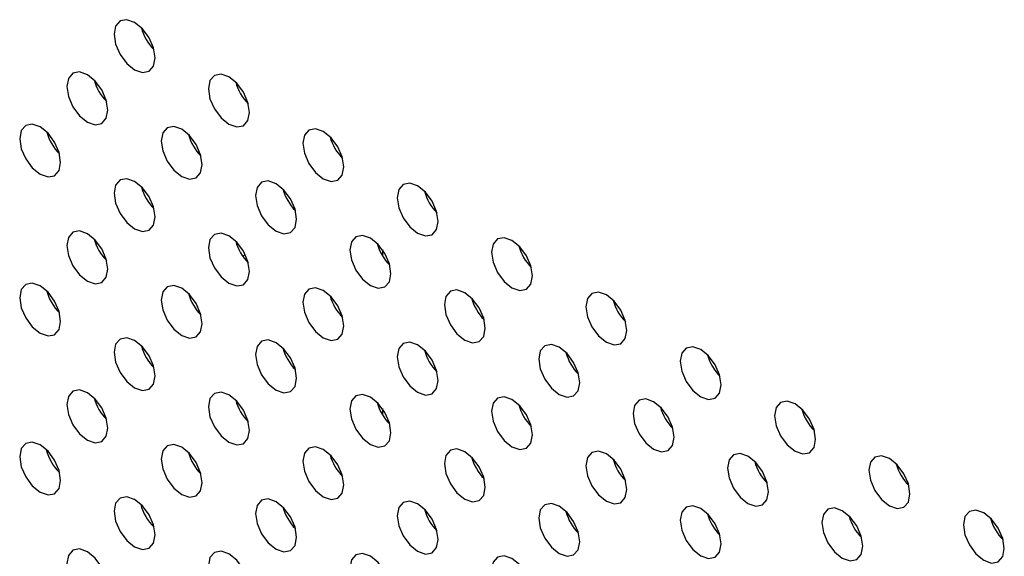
# Model space of a CAD drawing. Header units: millimetres. Extents: x 0 to 844, y -2 to 552.
# Tile 111 of 151: x 671.44 to 675.48, y 393.01 to 395.21. Entities that reach past the tile are written whole.
import ezdxf

# ---------------------------------------------------------------- set-up
doc = ezdxf.new("R2010")
doc.units = ezdxf.units.MM

msp = doc.modelspace()

# ---------------------------------------------------------------- linework, layer by layer
at = {"color": 7, "linetype": 'Continuous', "lineweight": 25}
for p, q in [((671.7518, 394.9401), (671.7518, 394.9562)), ((671.7518, 394.2868), (671.7518, 394.3029))]:
    msp.add_line(p, q, dxfattribs=at)
at = {"color": 8, "linetype": 'Continuous', "lineweight": 25}
for p, q in [((672.3645, 394.2467), (672.354, 394.2407)), ((672.9285, 394.2681), (672.9285, 394.2429)), ((672.9285, 393.6147), (672.9285, 393.5896))]:
    msp.add_line(p, q, dxfattribs=at)
at = {"color": 7, "linetype": 'Continuous', "lineweight": 25, "flags": 128}
for points in [[(671.9934, 395.0558), (671.987, 395.0967), (671.9688, 395.1388), (671.9415, 395.1756), (671.9093, 395.2016), (671.877, 395.2128), (671.8497, 395.2075), (671.8315, 395.1865), (671.8251, 395.153), (671.8315, 395.1121), (671.8497, 395.07), (671.877, 395.0332), (671.9093, 395.0072), (671.9415, 394.996), (671.9688, 395.0013), (671.987, 395.0223), (671.9934, 395.0558)], [(671.7995, 394.8411), (671.7931, 394.882), (671.7748, 394.9241), (671.7475, 394.9609), (671.7153, 394.9869), (671.6831, 394.9981), (671.6558, 394.9928), (671.6375, 394.9718), (671.6311, 394.9383), (671.6375, 394.8974), (671.6558, 394.8553), (671.6831, 394.8185), (671.7153, 394.7925), (671.7475, 394.7813), (671.7748, 394.7866), (671.7931, 394.8076), (671.7995, 394.8411)], [(672.3814, 394.8319), (672.375, 394.8728), (672.3567, 394.9148), (672.3294, 394.9517), (672.2972, 394.9777), (672.265, 394.9889), (672.2376, 394.9836), (672.2194, 394.9626), (672.213, 394.9291), (672.2194, 394.8882), (672.2376, 394.8461), (672.265, 394.8092), (672.2972, 394.7832), (672.3294, 394.772), (672.3567, 394.7774), (672.375, 394.7984), (672.3814, 394.8319)], [(671.6055, 394.6264), (671.5991, 394.6673), (671.5809, 394.7094), (671.5536, 394.7463), (671.5213, 394.7722), (671.4891, 394.7834), (671.4618, 394.7781), (671.4436, 394.7571), (671.4371, 394.7236), (671.4436, 394.6827), (671.4618, 394.6407), (671.4891, 394.6038), (671.5213, 394.5778), (671.5536, 394.5666), (671.5809, 394.5719), (671.5991, 394.5929), (671.6055, 394.6264)], [(672.1874, 394.6172), (672.181, 394.6581), (672.1628, 394.7001), (672.1354, 394.737), (672.1032, 394.763), (672.071, 394.7742), (672.0437, 394.7689), (672.0255, 394.7479), (672.019, 394.7144), (672.0255, 394.6735), (672.0437, 394.6314), (672.071, 394.5945), (672.1032, 394.5685), (672.1354, 394.5574), (672.1628, 394.5627), (672.181, 394.5837), (672.1874, 394.6172)], [(672.7693, 394.6079), (672.7629, 394.6488), (672.7446, 394.6909), (672.7173, 394.7277), (672.6851, 394.7537), (672.6529, 394.7649), (672.6256, 394.7596), (672.6073, 394.7386), (672.6009, 394.7051), (672.6073, 394.6642), (672.6256, 394.6221), (672.6529, 394.5853), (672.6851, 394.5593), (672.7173, 394.5481), (672.7446, 394.5534), (672.7629, 394.5744), (672.7693, 394.6079)], [(671.9934, 394.4025), (671.987, 394.4434), (671.9688, 394.4855), (671.9415, 394.5223), (671.9093, 394.5483), (671.877, 394.5595), (671.8497, 394.5542), (671.8315, 394.5332), (671.8251, 394.4997), (671.8315, 394.4588), (671.8497, 394.4167), (671.877, 394.3799), (671.9093, 394.3539), (671.9415, 394.3427), (671.9688, 394.348), (671.987, 394.369), (671.9934, 394.4025)], [(672.5753, 394.3932), (672.5689, 394.4341), (672.5507, 394.4762), (672.5234, 394.513), (672.4912, 394.539), (672.4589, 394.5502), (672.4316, 394.5449), (672.4134, 394.5239), (672.407, 394.4904), (672.4134, 394.4495), (672.4316, 394.4074), (672.4589, 394.3706), (672.4912, 394.3446), (672.5234, 394.3334), (672.5507, 394.3387), (672.5689, 394.3597), (672.5753, 394.3932)], [(673.1572, 394.384), (673.1508, 394.4249), (673.1325, 394.467), (673.1052, 394.5038), (673.073, 394.5298), (673.0408, 394.541), (673.0135, 394.5357), (672.9952, 394.5147), (672.9888, 394.4812), (672.9952, 394.4403), (673.0135, 394.3982), (673.0408, 394.3614), (673.073, 394.3354), (673.1052, 394.3242), (673.1325, 394.3295), (673.1508, 394.3505), (673.1572, 394.384)], [(671.7995, 394.1878), (671.7931, 394.2287), (671.7748, 394.2708), (671.7475, 394.3076), (671.7153, 394.3336), (671.6831, 394.3448), (671.6558, 394.3395), (671.6375, 394.3185), (671.6311, 394.285), (671.6375, 394.2441), (671.6558, 394.202), (671.6831, 394.1652), (671.7153, 394.1392), (671.7475, 394.128), (671.7748, 394.1333), (671.7931, 394.1543), (671.7995, 394.1878)], [(672.3814, 394.1785), (672.375, 394.2195), (672.3567, 394.2615), (672.3294, 394.2984), (672.2972, 394.3244), (672.265, 394.3356), (672.2376, 394.3303), (672.2194, 394.3093), (672.213, 394.2758), (672.2194, 394.2348), (672.2376, 394.1928), (672.265, 394.1559), (672.2972, 394.1299), (672.3294, 394.1187), (672.3567, 394.124), (672.375, 394.145), (672.3814, 394.1785)], [(672.9633, 394.1693), (672.9568, 394.2102), (672.9386, 394.2523), (672.9113, 394.2891), (672.8791, 394.3151), (672.8469, 394.3263), (672.8195, 394.321), (672.8013, 394.3), (672.7949, 394.2665), (672.8013, 394.2256), (672.8195, 394.1835), (672.8469, 394.1467), (672.8791, 394.1207), (672.9113, 394.1095), (672.9386, 394.1148), (672.9568, 394.1358), (672.9633, 394.1693)], [(673.5451, 394.16), (673.5387, 394.2009), (673.5205, 394.243), (673.4932, 394.2799), (673.4609, 394.3059), (673.4287, 394.3171), (673.4014, 394.3118), (673.3832, 394.2907), (673.3767, 394.2572), (673.3832, 394.2163), (673.4014, 394.1743), (673.4287, 394.1374), (673.4609, 394.1114), (673.4932, 394.1002), (673.5205, 394.1055), (673.5387, 394.1265), (673.5451, 394.16)], [(671.6055, 393.9731), (671.5991, 394.014), (671.5809, 394.0561), (671.5536, 394.0929), (671.5213, 394.1189), (671.4891, 394.1301), (671.4618, 394.1248), (671.4436, 394.1038), (671.4371, 394.0703), (671.4436, 394.0294), (671.4618, 393.9873), (671.4891, 393.9505), (671.5213, 393.9245), (671.5536, 393.9133), (671.5809, 393.9186), (671.5991, 393.9396), (671.6055, 393.9731)], [(672.1874, 393.9639), (672.181, 394.0048), (672.1628, 394.0468), (672.1354, 394.0837), (672.1032, 394.1097), (672.071, 394.1209), (672.0437, 394.1156), (672.0255, 394.0946), (672.019, 394.0611), (672.0255, 394.0202), (672.0437, 393.9781), (672.071, 393.9412), (672.1032, 393.9152), (672.1354, 393.904), (672.1628, 393.9093), (672.181, 393.9303), (672.1874, 393.9639)], [(672.7693, 393.9546), (672.7629, 393.9955), (672.7446, 394.0376), (672.7173, 394.0744), (672.6851, 394.1004), (672.6529, 394.1116), (672.6256, 394.1063), (672.6073, 394.0853), (672.6009, 394.0518), (672.6073, 394.0109), (672.6256, 393.9688), (672.6529, 393.932), (672.6851, 393.906), (672.7173, 393.8948), (672.7446, 393.9001), (672.7629, 393.9211), (672.7693, 393.9546)], [(673.3512, 393.9453), (673.3448, 393.9862), (673.3265, 394.0283), (673.2992, 394.0652), (673.267, 394.0912), (673.2348, 394.1024), (673.2075, 394.0971), (673.1892, 394.0761), (673.1828, 394.0425), (673.1892, 394.0016), (673.2075, 393.9596), (673.2348, 393.9227), (673.267, 393.8967), (673.2992, 393.8855), (673.3265, 393.8908), (673.3448, 393.9118), (673.3512, 393.9453)], [(673.933, 393.9361), (673.9266, 393.977), (673.9084, 394.0191), (673.8811, 394.0559), (673.8489, 394.0819), (673.8166, 394.0931), (673.7893, 394.0878), (673.7711, 394.0668), (673.7647, 394.0333), (673.7711, 393.9924), (673.7893, 393.9503), (673.8166, 393.9135), (673.8489, 393.8875), (673.8811, 393.8763), (673.9084, 393.8816), (673.9266, 393.9026), (673.933, 393.9361)], [(671.9934, 393.7492), (671.987, 393.7901), (671.9688, 393.8322), (671.9415, 393.869), (671.9093, 393.895), (671.877, 393.9062), (671.8497, 393.9009), (671.8315, 393.8799), (671.8251, 393.8464), (671.8315, 393.8055), (671.8497, 393.7634), (671.877, 393.7266), (671.9093, 393.7006), (671.9415, 393.6894), (671.9688, 393.6947), (671.987, 393.7157), (671.9934, 393.7492)], [(672.5753, 393.7399), (672.5689, 393.7808), (672.5507, 393.8229), (672.5234, 393.8597), (672.4912, 393.8857), (672.4589, 393.8969), (672.4316, 393.8916), (672.4134, 393.8706), (672.407, 393.8371), (672.4134, 393.7962), (672.4316, 393.7541), (672.4589, 393.7173), (672.4912, 393.6913), (672.5234, 393.6801), (672.5507, 393.6854), (672.5689, 393.7064), (672.5753, 393.7399)], [(673.1572, 393.7307), (673.1508, 393.7716), (673.1325, 393.8136), (673.1052, 393.8505), (673.073, 393.8765), (673.0408, 393.8877), (673.0135, 393.8824), (672.9952, 393.8614), (672.9888, 393.8279), (672.9952, 393.787), (673.0135, 393.7449), (673.0408, 393.708), (673.073, 393.682), (673.1052, 393.6708), (673.1325, 393.6762), (673.1508, 393.6972), (673.1572, 393.7307)], [(673.7391, 393.7214), (673.7327, 393.7623), (673.7144, 393.8044), (673.6871, 393.8412), (673.6549, 393.8672), (673.6227, 393.8784), (673.5954, 393.8731), (673.5771, 393.8521), (673.5707, 393.8186), (673.5771, 393.7777), (673.5954, 393.7356), (673.6227, 393.6988), (673.6549, 393.6728), (673.6871, 393.6616), (673.7144, 393.6669), (673.7327, 393.6879), (673.7391, 393.7214)], [(674.321, 393.7122), (674.3146, 393.7531), (674.2963, 393.7951), (674.269, 393.832), (674.2368, 393.858), (674.2046, 393.8692), (674.1772, 393.8639), (674.159, 393.8429), (674.1526, 393.8094), (674.159, 393.7685), (674.1772, 393.7264), (674.2046, 393.6895), (674.2368, 393.6635), (674.269, 393.6523), (674.2963, 393.6576), (674.3146, 393.6787), (674.321, 393.7122)], [(671.7995, 393.5345), (671.7931, 393.5754), (671.7748, 393.6175), (671.7475, 393.6543), (671.7153, 393.6803), (671.6831, 393.6915), (671.6558, 393.6862), (671.6375, 393.6652), (671.6311, 393.6317), (671.6375, 393.5908), (671.6558, 393.5487), (671.6831, 393.5119), (671.7153, 393.4859), (671.7475, 393.4747), (671.7748, 393.48), (671.7931, 393.501), (671.7995, 393.5345)], [(672.3814, 393.5252), (672.375, 393.5661), (672.3567, 393.6082), (672.3294, 393.6451), (672.2972, 393.6711), (672.265, 393.6823), (672.2376, 393.6769), (672.2194, 393.6559), (672.213, 393.6224), (672.2194, 393.5815), (672.2376, 393.5395), (672.265, 393.5026), (672.2972, 393.4766), (672.3294, 393.4654), (672.3567, 393.4707), (672.375, 393.4917), (672.3814, 393.5252)], [(672.9633, 393.516), (672.9568, 393.5569), (672.9386, 393.5989), (672.9113, 393.6358), (672.8791, 393.6618), (672.8469, 393.673), (672.8195, 393.6677), (672.8013, 393.6467), (672.7949, 393.6132), (672.8013, 393.5723), (672.8195, 393.5302), (672.8469, 393.4934), (672.8791, 393.4674), (672.9113, 393.4562), (672.9386, 393.4615), (672.9568, 393.4825), (672.9633, 393.516)], [(673.5451, 393.5067), (673.5387, 393.5476), (673.5205, 393.5897), (673.4932, 393.6265), (673.4609, 393.6525), (673.4287, 393.6637), (673.4014, 393.6584), (673.3832, 393.6374), (673.3767, 393.6039), (673.3832, 393.563), (673.4014, 393.5209), (673.4287, 393.4841), (673.4609, 393.4581), (673.4932, 393.4469), (673.5205, 393.4522), (673.5387, 393.4732), (673.5451, 393.5067)], [(674.127, 393.4975), (674.1206, 393.5384), (674.1024, 393.5804), (674.075, 393.6173), (674.0428, 393.6433), (674.0106, 393.6545), (673.9833, 393.6492), (673.965, 393.6282), (673.9586, 393.5947), (673.965, 393.5538), (673.9833, 393.5117), (674.0106, 393.4748), (674.0428, 393.4488), (674.075, 393.4376), (674.1024, 393.443), (674.1206, 393.464), (674.127, 393.4975)], [(674.7089, 393.4882), (674.7025, 393.5291), (674.6842, 393.5712), (674.6569, 393.608), (674.6247, 393.634), (674.5925, 393.6452), (674.5652, 393.6399), (674.5469, 393.6189), (674.5405, 393.5854), (674.5469, 393.5445), (674.5652, 393.5024), (674.5925, 393.4656), (674.6247, 393.4396), (674.6569, 393.4284), (674.6842, 393.4337), (674.7025, 393.4547), (674.7089, 393.4882)], [(671.6055, 393.3198), (671.5991, 393.3607), (671.5809, 393.4028), (671.5536, 393.4396), (671.5213, 393.4656), (671.4891, 393.4768), (671.4618, 393.4715), (671.4436, 393.4505), (671.4371, 393.417), (671.4436, 393.3761), (671.4618, 393.334), (671.4891, 393.2972), (671.5213, 393.2712), (671.5536, 393.26), (671.5809, 393.2653), (671.5991, 393.2863), (671.6055, 393.3198)], [(672.1874, 393.3105), (672.181, 393.3514), (672.1628, 393.3935), (672.1354, 393.4304), (672.1032, 393.4564), (672.071, 393.4676), (672.0437, 393.4623), (672.0255, 393.4412), (672.019, 393.4077), (672.0255, 393.3668), (672.0437, 393.3248), (672.071, 393.2879), (672.1032, 393.2619), (672.1354, 393.2507), (672.1628, 393.256), (672.181, 393.277), (672.1874, 393.3105)], [(672.7693, 393.3013), (672.7629, 393.3422), (672.7446, 393.3843), (672.7173, 393.4211), (672.6851, 393.4471), (672.6529, 393.4583), (672.6256, 393.453), (672.6073, 393.432), (672.6009, 393.3985), (672.6073, 393.3576), (672.6256, 393.3155), (672.6529, 393.2787), (672.6851, 393.2527), (672.7173, 393.2415), (672.7446, 393.2468), (672.7629, 393.2678), (672.7693, 393.3013)], [(673.3512, 393.292), (673.3448, 393.3329), (673.3265, 393.375), (673.2992, 393.4119), (673.267, 393.4379), (673.2348, 393.449), (673.2075, 393.4437), (673.1892, 393.4227), (673.1828, 393.3892), (673.1892, 393.3483), (673.2075, 393.3063), (673.2348, 393.2694), (673.267, 393.2434), (673.2992, 393.2322), (673.3265, 393.2375), (673.3448, 393.2585), (673.3512, 393.292)], [(673.933, 393.2828), (673.9266, 393.3237), (673.9084, 393.3658), (673.8811, 393.4026), (673.8489, 393.4286), (673.8166, 393.4398), (673.7893, 393.4345), (673.7711, 393.4135), (673.7647, 393.38), (673.7711, 393.3391), (673.7893, 393.297), (673.8166, 393.2602), (673.8489, 393.2342), (673.8811, 393.223), (673.9084, 393.2283), (673.9266, 393.2493), (673.933, 393.2828)], [(674.5149, 393.2735), (674.5085, 393.3144), (674.4903, 393.3565), (674.463, 393.3933), (674.4307, 393.4193), (674.3985, 393.4305), (674.3712, 393.4252), (674.353, 393.4042), (674.3466, 393.3707), (674.353, 393.3298), (674.3712, 393.2877), (674.3985, 393.2509), (674.4307, 393.2249), (674.463, 393.2137), (674.4903, 393.219), (674.5085, 393.24), (674.5149, 393.2735)], [(675.0968, 393.2643), (675.0904, 393.3052), (675.0721, 393.3473), (675.0448, 393.3841), (675.0126, 393.4101), (674.9804, 393.4213), (674.9531, 393.416), (674.9348, 393.395), (674.9284, 393.3615), (674.9348, 393.3206), (674.9531, 393.2785), (674.9804, 393.2417), (675.0126, 393.2157), (675.0448, 393.2045), (675.0721, 393.2098), (675.0904, 393.2308), (675.0968, 393.2643)], [(671.9934, 393.0959), (671.987, 393.1368), (671.9688, 393.1788), (671.9415, 393.2157), (671.9093, 393.2417), (671.877, 393.2529), (671.8497, 393.2476), (671.8315, 393.2266), (671.8251, 393.1931), (671.8315, 393.1522), (671.8497, 393.1101), (671.877, 393.0732), (671.9093, 393.0472), (671.9415, 393.036), (671.9688, 393.0414), (671.987, 393.0624), (671.9934, 393.0959)], [(672.5753, 393.0866), (672.5689, 393.1275), (672.5507, 393.1696), (672.5234, 393.2064), (672.4912, 393.2324), (672.4589, 393.2436), (672.4316, 393.2383), (672.4134, 393.2173), (672.407, 393.1838), (672.4134, 393.1429), (672.4316, 393.1008), (672.4589, 393.064), (672.4912, 393.038), (672.5234, 393.0268), (672.5507, 393.0321), (672.5689, 393.0531), (672.5753, 393.0866)], [(673.1572, 393.0774), (673.1508, 393.1183), (673.1325, 393.1603), (673.1052, 393.1972), (673.073, 393.2232), (673.0408, 393.2344), (673.0135, 393.2291), (672.9952, 393.2081), (672.9888, 393.1746), (672.9952, 393.1337), (673.0135, 393.0916), (673.0408, 393.0547), (673.073, 393.0287), (673.1052, 393.0175), (673.1325, 393.0228), (673.1508, 393.0438), (673.1572, 393.0774)], [(673.7391, 393.0681), (673.7327, 393.109), (673.7144, 393.1511), (673.6871, 393.1879), (673.6549, 393.2139), (673.6227, 393.2251), (673.5954, 393.2198), (673.5771, 393.1988), (673.5707, 393.1653), (673.5771, 393.1244), (673.5954, 393.0823), (673.6227, 393.0455), (673.6549, 393.0195), (673.6871, 393.0083), (673.7144, 393.0136), (673.7327, 393.0346), (673.7391, 393.0681)], [(674.321, 393.0588), (674.3146, 393.0997), (674.2963, 393.1418), (674.269, 393.1787), (674.2368, 393.2047), (674.2046, 393.2159), (674.1772, 393.2106), (674.159, 393.1896), (674.1526, 393.156), (674.159, 393.1151), (674.1772, 393.0731), (674.2046, 393.0362), (674.2368, 393.0102), (674.269, 392.999), (674.2963, 393.0043), (674.3146, 393.0253), (674.321, 393.0588)], [(674.9029, 393.0496), (674.8964, 393.0905), (674.8782, 393.1326), (674.8509, 393.1694), (674.8187, 393.1954), (674.7864, 393.2066), (674.7591, 393.2013), (674.7409, 393.1803), (674.7345, 393.1468), (674.7409, 393.1059), (674.7591, 393.0638), (674.7864, 393.027), (674.8187, 393.001), (674.8509, 392.9898), (674.8782, 392.9951), (674.8964, 393.0161), (674.9029, 393.0496)], [(675.4847, 393.0403), (675.4783, 393.0812), (675.4601, 393.1233), (675.4327, 393.1602), (675.4005, 393.1862), (675.3683, 393.1974), (675.341, 393.192), (675.3227, 393.171), (675.3163, 393.1375), (675.3227, 393.0966), (675.341, 393.0546), (675.3683, 393.0177), (675.4005, 392.9917), (675.4327, 392.9805), (675.4601, 392.9858), (675.4783, 393.0068), (675.4847, 393.0403)], [(671.7995, 392.8812), (671.7931, 392.9221), (671.7748, 392.9641), (671.7475, 393.001), (671.7153, 393.027), (671.6831, 393.0382), (671.6558, 393.0329), (671.6375, 393.0119), (671.6311, 392.9784), (671.6375, 392.9375), (671.6558, 392.8954), (671.6831, 392.8585), (671.7153, 392.8325), (671.7475, 392.8213), (671.7748, 392.8267), (671.7931, 392.8477), (671.7995, 392.8812)], [(672.3814, 392.8719), (672.375, 392.9128), (672.3567, 392.9549), (672.3294, 392.9917), (672.2972, 393.0177), (672.265, 393.0289), (672.2376, 393.0236), (672.2194, 393.0026), (672.213, 392.9691), (672.2194, 392.9282), (672.2376, 392.8861), (672.265, 392.8493), (672.2972, 392.8233), (672.3294, 392.8121), (672.3567, 392.8174), (672.375, 392.8384), (672.3814, 392.8719)], [(672.9633, 392.8627), (672.9568, 392.9036), (672.9386, 392.9456), (672.9113, 392.9825), (672.8791, 393.0085), (672.8469, 393.0197), (672.8195, 393.0144), (672.8013, 392.9934), (672.7949, 392.9599), (672.8013, 392.919), (672.8195, 392.8769), (672.8469, 392.84), (672.8791, 392.814), (672.9113, 392.8028), (672.9386, 392.8081), (672.9568, 392.8292), (672.9633, 392.8627)], [(673.5451, 392.8534), (673.5387, 392.8943), (673.5205, 392.9364), (673.4932, 392.9732), (673.4609, 392.9992), (673.4287, 393.0104), (673.4014, 393.0051), (673.3832, 392.9841), (673.3767, 392.9506), (673.3832, 392.9097), (673.4014, 392.8676), (673.4287, 392.8308), (673.4609, 392.8048), (673.4932, 392.7936), (673.5205, 392.7989), (673.5387, 392.8199), (673.5451, 392.8534)]]:
    msp.add_lwpolyline(points, dxfattribs=at)
at = {"color": 7, "linetype": 'Continuous', "lineweight": 25}
for centre, radius, start, end in [((672.1268, 395.23), 0.1961, 194.8007, 225.1938), ((671.9329, 395.0153), 0.1961, 194.8008, 225.1951), ((672.5148, 395.0061), 0.1961, 194.8015, 225.193), ((671.7389, 394.8006), 0.1961, 194.8012, 225.193), ((672.3208, 394.7914), 0.1961, 194.8022, 225.1937), ((672.9027, 394.7821), 0.1961, 194.8009, 225.193), ((672.1268, 394.5767), 0.1961, 194.8007, 225.1938), ((672.7087, 394.5674), 0.1961, 194.8016, 225.1943), ((673.2906, 394.5582), 0.1961, 194.8, 225.1946), ((671.9329, 394.362), 0.1961, 194.8008, 225.1951), ((672.5148, 394.3528), 0.1961, 194.8015, 225.193), ((673.0967, 394.3435), 0.1961, 194.801, 225.1942), ((673.6785, 394.3343), 0.1961, 194.8015, 225.193), ((671.7389, 394.1473), 0.1961, 194.8012, 225.193), ((672.3208, 394.1381), 0.1961, 194.8022, 225.1937), ((672.9027, 394.1288), 0.1961, 194.8009, 225.193), ((673.4846, 394.1195), 0.1961, 194.8001, 225.1959), ((674.0665, 394.1103), 0.1961, 194.8015, 225.193), ((672.1268, 393.9234), 0.1961, 194.8007, 225.1938), ((672.7087, 393.9141), 0.1961, 194.8016, 225.1943), ((673.2906, 393.9049), 0.1961, 194.8, 225.1946), ((673.8725, 393.8956), 0.1961, 194.8016, 225.1943), ((674.4544, 393.8864), 0.1961, 194.8009, 225.193), ((671.9329, 393.7087), 0.1961, 194.8008, 225.1951), ((672.5148, 393.6995), 0.1961, 194.8015, 225.193), ((673.0967, 393.6902), 0.1961, 194.801, 225.1942), ((673.6785, 393.6809), 0.1961, 194.8015, 225.193), ((674.2604, 393.6717), 0.1961, 194.8016, 225.1943), ((674.8423, 393.6624), 0.1961, 194.8, 225.1946), ((671.7362, 393.4925), 0.1951, 193.6229, 226.3717), ((672.3208, 393.4848), 0.1961, 194.8022, 225.1937), ((672.9027, 393.4755), 0.1961, 194.8009, 225.193), ((673.4846, 393.4662), 0.1961, 194.8001, 225.1959), ((674.0665, 393.457), 0.1961, 194.8015, 225.193), ((674.6483, 393.4477), 0.1961, 194.801, 225.1942), ((675.2302, 393.4385), 0.1961, 194.8004, 225.1942), ((672.1242, 393.2685), 0.1951, 193.6229, 226.3717), ((672.7087, 393.2608), 0.1961, 194.8016, 225.1943), ((673.2906, 393.2516), 0.1961, 194.8, 225.1946), ((673.8725, 393.2423), 0.1961, 194.8016, 225.1943), ((674.4544, 393.2331), 0.1961, 194.8009, 225.193), ((675.0362, 393.2238), 0.1961, 194.8001, 225.1959), ((675.6181, 393.2146), 0.1961, 194.8015, 225.193)]:
    msp.add_arc(centre, radius, start, end, dxfattribs=at)

doc.saveas('drawing.dxf')
